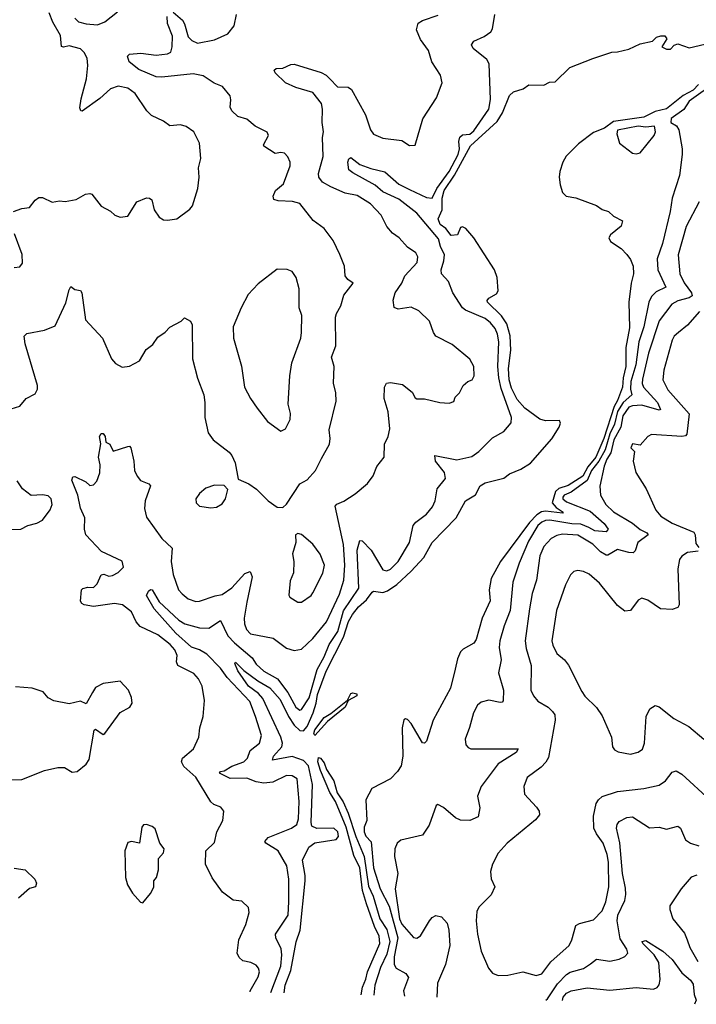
# Model space of a CAD drawing. Extents: x 1954678 to 2060275, y 904822 to 1016299.
# Tile 94 of 256: x 2031034 to 2034612, y 905524 to 910728. Entities that reach past the tile are written whole.
import ezdxf

# ---------------------------------------------------------------- set-up
doc = ezdxf.new("R2010")
doc.units = 0

msp = doc.modelspace()

# ---------------------------------------------------------------- linework, layer by layer
at = {"layer": '0CON20XD'}
for points in [[(2031001.2, 909715), (2031045, 909730), (2031085, 909735.7), (2031115, 909773.8), (2031135, 909788.8), (2031155, 909788), (2031205, 909763.8), (2031245, 909771.2), (2031275, 909766.7), (2031332.3, 909777.7), (2031382.5, 909805), (2031405, 909810), (2031415.7, 909805.7), (2031465, 909742.5), (2031515, 909716), (2031536.7, 909695), (2031565, 909683.8), (2031605, 909690), (2031653.3, 909765), (2031705, 909786.7), (2031720, 909785), (2031732.5, 909775), (2031745, 909722.5), (2031771.2, 909685), (2031795, 909670.8), (2031815, 909667.5), (2031865, 909675.8), (2031934.3, 909725.7), (2031947.5, 909745), (2031976.7, 909835), (2031982.7, 909895), (2031980, 909945), (2031992.5, 909995), (2031984.5, 910075), (2031954.3, 910135), (2031915, 910164.3), (2031885, 910172.9), (2031827.7, 910167.7), (2031795, 910192.5), (2031731.1, 910221.1), (2031706.4, 910246.4), (2031645, 910338.6), (2031605, 910366.7), (2031555, 910376.9), (2031515, 910362.9), (2031458.5, 910311.5), (2031365, 910243.8), (2031356.7, 910246.7), (2031352.5, 910262.5), (2031359.7, 910310.3), (2031386.5, 910415), (2031394.4, 910485), (2031390, 910525), (2031375.6, 910555), (2031355, 910574.3), (2031295, 910589.4), (2031265, 910582), (2031255, 910586.7), (2031250.5, 910645), (2031208.6, 910715), (2031189.2, 910765)], [(2031325, 910736.7), (2031345, 910717.5), (2031385, 910705.9), (2031445, 910700), (2031485, 910716.5), (2031551.1, 910768.9)], [(2031845, 910767.5), (2031895, 910725.7), (2031906, 910706), (2031925, 910638), (2031945, 910617.5), (2031975, 910604.4), (2032065, 910621.1), (2032135, 910653.1), (2032167.7, 910695), (2032180.3, 910755)], [(2030989.3, 908670.7), (2031035, 908686), (2031068.8, 908725), (2031115, 908750), (2031128, 908775), (2031127.5, 908795), (2031063.2, 909015), (2031057.1, 909055), (2031071.5, 909068.5), (2031165, 909086.7), (2031220.7, 909109.3), (2031278.5, 909231.5), (2031295, 909300), (2031305, 909317.5), (2031325, 909302.5), (2031355, 909297.5), (2031363.3, 909285), (2031382.3, 909142.3), (2031471.2, 909045), (2031520, 908935), (2031540.5, 908910.5), (2031575, 908891.2), (2031615, 908896), (2031668, 908925), (2031703.3, 908985), (2031738.5, 909011.5), (2031765, 909050), (2031803.9, 909076.1), (2031827.7, 909102.3), (2031887.5, 909135), (2031905, 909152.5), (2031937.1, 909135), (2031946.4, 909115), (2031947.1, 908935), (2031973.6, 908833.6), (2032007.5, 908745), (2032013.5, 908705), (2032013.1, 908625), (2032030, 908545), (2032056.8, 908506.8), (2032141.3, 908441.3), (2032155, 908423.8), (2032172.9, 908385), (2032188.8, 908298.8), (2032245, 908274.2), (2032286.9, 908246.9), (2032348, 908185), (2032395, 908151.2), (2032425, 908150), (2032445, 908166.7), (2032515, 908274), (2032554.5, 908295.5), (2032598.6, 908345), (2032630.8, 908409.2), (2032672.2, 908485), (2032676.5, 908515), (2032670.2, 908559.8), (2032707.6, 908712.4), (2032706.3, 908756.3), (2032693, 908807), (2032696.5, 908895), (2032682.9, 908945), (2032706.2, 909005), (2032704.6, 909155.4), (2032708.9, 909175), (2032731.9, 909215), (2032747.6, 909272.4), (2032797.5, 909335), (2032768.8, 909355), (2032755.8, 909375), (2032751.4, 909425), (2032726.8, 909486.8), (2032690.9, 909560.9), (2032645, 909624), (2032586.4, 909666.4), (2032515, 909755.7), (2032477.3, 909767.3), (2032400.4, 909770.4), (2032378.1, 909778.1), (2032374.4, 909795), (2032386.7, 909825), (2032428.8, 909861.2), (2032463.6, 909955), (2032463.8, 909975), (2032452.3, 910002.3), (2032435, 910022.5), (2032415, 910026.7), (2032385, 910021.2), (2032325, 910060), (2032323, 910067), (2032350, 910115), (2032343, 910133), (2032280, 910165), (2032235, 910202), (2032186.8, 910216.8), (2032155, 910246), (2032146.5, 910265), (2032150.4, 910305), (2032146.4, 910325), (2032105.7, 910375), (2032063.1, 910393.1), (2032005, 910430.6), (2031951.8, 910441.8), (2031785, 910423.4), (2031755, 910426), (2031663.3, 910465), (2031612.9, 910505), (2031603.3, 910535), (2031613.9, 910546.1), (2031675, 910551.4), (2031755, 910540.4), (2031815, 910548.1), (2031833.1, 910556.9), (2031840, 910585), (2031841.2, 910641.2), (2031815, 910707.5), (2031813.3, 910745)], [(2032252, 905589.7), (2032252.1, 905595), (2032295, 905669.2), (2032301.5, 905695), (2032297.1, 905715), (2032285, 905730), (2032255.7, 905745.7), (2032213.4, 905753.4), (2032195, 905771.2), (2032184.3, 905795), (2032192.2, 905865), (2032229.4, 905945), (2032248.3, 906008.3), (2032243.3, 906035), (2032209.5, 906069.5), (2032162.5, 906075), (2032107.1, 906117.1), (2032052.2, 906192.2), (2032017.3, 906265), (2032018.9, 906335), (2032065, 906378.8), (2032077.1, 906435), (2032108.8, 906495), (2032114.3, 906545), (2032096.9, 906565), (2032060.2, 906580.2), (2032044.6, 906594.6), (2031965.4, 906725), (2031901.4, 906781.4), (2031889.4, 906805), (2031895.7, 906825), (2031952.2, 906875), (2031980.8, 906935), (2031985.8, 906985), (2032004.2, 907045), (2032011.2, 907128.8), (2031998.6, 907205), (2031979.5, 907245), (2031955, 907273.1), (2031870, 907315), (2031863.8, 907333.8), (2031866.9, 907366.9), (2031855, 907397.8), (2031830.5, 907425), (2031765, 907476.7), (2031671.1, 907521.1), (2031649.4, 907545), (2031625, 907597.5), (2031578, 907635), (2031535, 907642.7), (2031425, 907627.1), (2031374.4, 907634.4), (2031362, 907642), (2031355.6, 907655), (2031361.2, 907715), (2031367.7, 907722.3), (2031395, 907729.2), (2031425, 907726.7), (2031444.2, 907745.8), (2031465, 907793.8), (2031478, 907798), (2031505, 907786.7), (2031525, 907790.8), (2031554.1, 907805.9), (2031582.5, 907835), (2031575.9, 907865.9), (2031467.4, 907917.4), (2031384.5, 908004.5), (2031376.9, 908035), (2031378, 908095), (2031355, 908146.7), (2031340.6, 908215), (2031308.8, 908295), (2031315, 908312.5), (2031325, 908313.8), (2031383.8, 908285), (2031405, 908266.7), (2031425, 908270), (2031441.9, 908288.1), (2031457.9, 908332.1), (2031459.2, 908375), (2031451.5, 908415), (2031463, 908487), (2031456.2, 908525), (2031465, 908540), (2031475, 908540), (2031486.2, 908525), (2031490, 908495), (2031510, 908485), (2031527.5, 908447.5), (2031605, 908472), (2031615, 908473.3), (2031621.2, 908465), (2031637.5, 908395), (2031641.4, 908345), (2031654.3, 908315), (2031672.4, 908292.4), (2031716.2, 908275), (2031726, 908265), (2031697.8, 908185), (2031694.5, 908145), (2031705, 908098.8), (2031785.5, 907985), (2031840.6, 907935), (2031834.6, 907865), (2031846.3, 907796.3), (2031874.3, 907715), (2031892.8, 907692.8), (2031925, 907667.5), (2031965, 907653.3), (2031985, 907654.4), (2032066.9, 907683.1), (2032105, 907690.3), (2032155, 907725.6), (2032225, 907801.1), (2032252.3, 907812.3), (2032263.5, 907783.5), (2032235, 907650), (2032221.1, 907565), (2032223.3, 907535), (2032232.5, 907505), (2032255, 907482.5), (2032375, 907458.5), (2032445, 907405.8), (2032485, 907393.1), (2032525, 907400.8), (2032585, 907457.5), (2032655.6, 907545.6), (2032725, 907691.1), (2032748.1, 907765), (2032753.5, 907845), (2032746, 907955), (2032702.6, 908157.4), (2032711.9, 908168.1), (2032747.3, 908182.7), (2032808.7, 908221.3), (2032874.1, 908275.9), (2032902.7, 908317.3), (2032923, 908367), (2032961.2, 908415), (2032964, 908485), (2032982.5, 908525), (2032990.8, 908565), (2032982.5, 908655), (2032961.4, 908725), (2032962.5, 908785), (2032973.2, 908806.8), (2032995, 908811.2), (2033059.1, 908799.1), (2033109.8, 908759.8), (2033125, 908728.8), (2033133.6, 908723.6), (2033175, 908724.3), (2033255, 908704.2), (2033305, 908700.8), (2033329.5, 908710.5), (2033337.5, 908732.5), (2033360, 908755), (2033380, 908795), (2033403.9, 908816.1), (2033427.5, 908825), (2033436.7, 908845), (2033436.2, 908895), (2033415, 908933.3), (2033321.7, 909011.7), (2033235, 909056), (2033222.5, 909075), (2033201.2, 909135), (2033145, 909190), (2033105, 909209.2), (2033035, 909198.1), (2033015, 909206.7), (2033009.2, 909245), (2033019.1, 909285), (2033054.3, 909335), (2033070, 909375), (2033135.6, 909445), (2033139.4, 909475), (2033129.2, 909495), (2033085, 909526.2), (2033040, 909575), (2033005, 909598.8), (2032975.4, 909635.4), (2032945.5, 909695), (2032890, 909755), (2032817.9, 909797.9), (2032755, 909811.5), (2032678.6, 909845), (2032635, 909870), (2032616.4, 909895), (2032613.8, 909915), (2032639.2, 910005), (2032634.7, 910105), (2032641.1, 910135), (2032633, 910185), (2032635.7, 910255), (2032630.3, 910285), (2032585, 910342.9), (2032495, 910369.5), (2032438.8, 910395), (2032385, 910446.7), (2032379.3, 910460.7), (2032390.3, 910469.7), (2032425, 910471.9), (2032468.7, 910491.3), (2032485, 910492.2), (2032628.2, 910448.2), (2032655, 910434.3), (2032674.8, 910415), (2032715, 910373.8), (2032771.1, 910371.1), (2032789.1, 910359.1), (2032862.7, 910225), (2032889.4, 910145), (2032905, 910122.5), (2032955, 910101.4), (2033055, 910088.8), (2033095, 910063.8), (2033126, 910064), (2033165.5, 910204.5), (2033238.8, 910315), (2033268.8, 910395), (2033259.2, 910435), (2033214, 910505), (2033195.6, 910565), (2033154, 910624), (2033131.9, 910675), (2033141.1, 910708.9), (2033165, 910723.1), (2033247.6, 910752.4)], [(2032362.4, 905586.6), (2032414.4, 905725), (2032420, 905785), (2032416.7, 905816.7), (2032388.6, 905875), (2032387.2, 905895), (2032453.8, 905995), (2032457.7, 906067.7), (2032457.1, 906185), (2032445.9, 906255.9), (2032400.4, 906335), (2032335.8, 906375), (2032330, 906385), (2032348.5, 906405), (2032472.2, 906455), (2032499.2, 906475), (2032508.4, 906505), (2032512.4, 906595), (2032501.1, 906715), (2032475, 906730.9), (2032445, 906733.5), (2032372.3, 906697.7), (2032325, 906692.5), (2032285, 906699.7), (2032235, 906718.3), (2032147.8, 906717.8), (2032090.8, 906745), (2032096, 906754), (2032115, 906757.1), (2032155, 906781.9), (2032220, 906805), (2032238.5, 906825), (2032252.9, 906865), (2032301.5, 906905), (2032312.1, 906945), (2032281.8, 907045), (2032250.6, 907125), (2032131.7, 907251.7), (2032095, 907300), (2032023.4, 907375), (2031985, 907397.9), (2031942.1, 907412.1), (2031859.2, 907485), (2031745.3, 907615), (2031704.4, 907685), (2031715, 907708.1), (2031725, 907715.7), (2031735, 907714.2), (2031771, 907651), (2031874.7, 907554.7), (2031906.7, 907535), (2031985, 907513.8), (2032035, 907512.1), (2032095, 907553.1), (2032135, 907472.2), (2032169.8, 907435), (2032263.9, 907355), (2032285, 907322), (2032325, 907284.4), (2032396.5, 907245), (2032451.6, 907171.6), (2032495, 907094.5), (2032515, 907078.5), (2032525, 907082.1), (2032565, 907144.6), (2032607.1, 907292.9), (2032645, 907360.4), (2032670.3, 907425), (2032716.6, 907495), (2032746.3, 907603.7), (2032827.4, 907722.6), (2032819.4, 907925), (2032832.5, 907975), (2032845, 907974.4), (2032893.2, 907925), (2032955, 907821.1), (2032975, 907815.6), (2032995, 907823.5), (2033035, 907863.5), (2033095.3, 907965), (2033115.6, 908055), (2033128.3, 908071.7), (2033184.7, 908115.3), (2033217.1, 908152.9), (2033230.9, 908185), (2033241.8, 908248.2), (2033285, 908303.3), (2033280.4, 908335), (2033232.2, 908395), (2033230, 908425), (2033345, 908402.4), (2033425, 908420), (2033461.4, 908445), (2033535, 908518), (2033595, 908551.9), (2033632.8, 908597.2), (2033635.4, 908625), (2033579.5, 908779.5), (2033567.8, 908835), (2033562.2, 908895), (2033567.7, 909025), (2033561, 909065), (2033548, 909095), (2033524.1, 909125), (2033495, 909148.6), (2033392.3, 909192.3), (2033375, 909205.5), (2033324.8, 909284.8), (2033301.6, 909345), (2033265.4, 909385), (2033263.6, 909405), (2033277.4, 909452.6), (2033279.8, 909485), (2033259, 909529), (2033249, 909569), (2033135, 909704.7), (2033038.6, 909778.6), (2032955, 909817.6), (2032913.1, 909853.1), (2032795, 909917.9), (2032775.4, 909935), (2032770, 909975), (2032775, 909992.5), (2032785, 910000), (2032833.3, 909963.3), (2032891.3, 909941.3), (2032965, 909923.1), (2033038.6, 909858.6), (2033095, 909831.2), (2033185, 909788.4), (2033215.2, 909784.8), (2033239.1, 909835), (2033305, 909925.7), (2033352.8, 910015), (2033360.2, 910045), (2033356.5, 910085), (2033362.3, 910107.7), (2033375, 910118.8), (2033415, 910123.3), (2033435, 910140), (2033515, 910254.5), (2033523.9, 910306.1), (2033517.1, 910495), (2033505, 910518.1), (2033432.5, 910575), (2033423.5, 910595), (2033435, 910614.4), (2033490.9, 910639.1), (2033525, 910664.3), (2033535, 910680), (2033546.1, 910755)], [(2032432.6, 905584.7), (2032438.1, 905625), (2032467.4, 905702.6), (2032496.6, 905853.4), (2032516.6, 905915), (2032543, 906177), (2032543.9, 906205), (2032530.4, 906285), (2032562.4, 906355), (2032595, 906377.6), (2032708.2, 906395), (2032719.5, 906410.5), (2032716.7, 906435), (2032695, 906454.9), (2032605, 906452.7), (2032578.2, 906465), (2032574.5, 906484.5), (2032582.3, 906685), (2032561.2, 906785), (2032535, 906812.9), (2032475, 906834.3), (2032370, 906815), (2032376.7, 906835), (2032420.4, 906885), (2032423.3, 906905), (2032415.5, 906935), (2032320.1, 907140.1), (2032296.5, 907166.5), (2032244.8, 907205), (2032186.7, 907286.7), (2032171.2, 907325), (2032175, 907332.5), (2032218.5, 907288.5), (2032293.4, 907233.4), (2032356.5, 907196.5), (2032411.1, 907135), (2032454.9, 907044.9), (2032485, 906999.8), (2032515, 906971.9), (2032535, 906969.7), (2032555, 906992.2), (2032586.2, 907065), (2032602.3, 907115), (2032608.8, 907161.2), (2032654.6, 907285), (2032745.8, 907464.2), (2032773.1, 907546.9), (2032794.4, 907585), (2032825, 907624.7), (2032868.2, 907661.8), (2032897.8, 907702.2), (2032905, 907707.3), (2032955, 907701), (2032979.9, 907710.1), (2033027.6, 907742.4), (2033105, 907812.8), (2033171.9, 907885), (2033215.2, 907964.8), (2033341.6, 908095), (2033392.1, 908185), (2033445, 908215.8), (2033468.8, 908265), (2033495, 908279.5), (2033594.7, 908305.3), (2033625, 908327.7), (2033685, 908352.2), (2033735, 908384.4), (2033848.2, 908511.8), (2033887.5, 908575), (2033893.8, 908595), (2033888.8, 908608.8), (2033815, 908607.7), (2033785, 908617.1), (2033705.9, 908675), (2033665, 908721.1), (2033635, 908780.9), (2033622.5, 908825), (2033619.1, 908885), (2033631.6, 908981.6), (2033627.7, 909057.7), (2033610, 909120), (2033582.7, 909162.7), (2033508.8, 909235), (2033507, 909243), (2033515, 909256.7), (2033555, 909279.1), (2033564.8, 909295.2), (2033559.8, 909365), (2033544.3, 909405), (2033435.2, 909575), (2033392.6, 909625), (2033375, 909633.2), (2033365, 909629.5), (2033348.5, 909591.5), (2033315, 909588), (2033287.5, 909625), (2033258.2, 909645), (2033247.8, 909675), (2033267.4, 909722.6), (2033268.1, 909785), (2033278.9, 909825), (2033334.2, 909905.8), (2033418.6, 910061.4), (2033559.3, 910190.7), (2033586.7, 910235), (2033625, 910326.7), (2033645, 910346.2), (2033697.1, 910362.9), (2033727, 910383), (2033805, 910382.5), (2033835, 910397.5), (2033865, 910400), (2033942.5, 910475), (2034065, 910523.3), (2034165, 910556.7), (2034195, 910557.5), (2034255, 910572.5), (2034315, 910600), (2034380, 910615), (2034402.5, 910635), (2034425, 910643.3), (2034445, 910642.5), (2034457, 910627), (2034430, 910585), (2034455, 910572.5), (2034475, 910572.5), (2034495, 910592.5), (2034515, 910600), (2034575, 910580), (2034687.5, 910605)], [(2034715, 910397.1), (2034575, 910297.7), (2034546.7, 910253.3), (2034478.8, 910205), (2034476.9, 910185), (2034506.9, 910166.9), (2034519.2, 910145), (2034537.5, 910045), (2034537.1, 910015), (2034522.5, 909905), (2034485.3, 909785), (2034474.2, 909715), (2034433.2, 909545), (2034404.7, 909464.7), (2034408.8, 909405), (2034450.9, 909315), (2034399.9, 909290.1), (2034375.2, 909264.8), (2034360.3, 909235), (2034334.8, 909105.2), (2034307.5, 909025), (2034292.9, 908902.9), (2034265.4, 908815), (2034264.2, 908775), (2034271.9, 908745), (2034225.1, 908705), (2034195, 908656.7), (2034179.5, 908590.5), (2034155, 908538.3), (2034130.9, 908455), (2034096.2, 908393.8), (2034057.3, 908345), (2034035, 908292.1), (2033949.9, 908230.1), (2033912.9, 908215), (2033906.1, 908205), (2033907, 908195), (2033925, 908179.4), (2034050.7, 908130.7), (2034125.2, 908065), (2034145.3, 908035), (2034135, 908020.8), (2034075, 908026.7), (2034043.7, 908043.7), (2034002.1, 908062.1), (2033953.8, 908063.8), (2033837.3, 908082.7), (2033815, 908080.8), (2033795, 908072.4), (2033775, 908053.8), (2033725, 907971.1), (2033674.8, 907855), (2033642.4, 907755), (2033628.1, 907605), (2033595.2, 907525), (2033572.3, 907445), (2033570.4, 907410.4), (2033580.7, 907345), (2033565.5, 907275), (2033592.1, 907185), (2033591.4, 907128.6), (2033585, 907120), (2033575, 907119.4), (2033515, 907131.1), (2033475, 907120), (2033455, 907105.7), (2033433.5, 907065), (2033413.2, 906986.8), (2033389.2, 906925), (2033394.2, 906895), (2033405, 906882), (2033420, 906875), (2033454.4, 906874.4), (2033670, 906875), (2033660, 906855), (2033564.8, 906795.2), (2033475, 906675.6), (2033454.6, 906624.6), (2033467.3, 906562.7), (2033458.8, 906515), (2033413.8, 906496.2), (2033365, 906496.7), (2033338.9, 906508.9), (2033275, 906564.4), (2033245, 906580), (2033236.1, 906573.9), (2033199.5, 906470.5), (2033165, 906417.5), (2033049.1, 906390.9), (2033030.8, 906375), (2033018.6, 906345), (2033015.7, 906305), (2033033.1, 906215), (2033020, 906135), (2033043.1, 905975), (2033055, 905946.9), (2033117, 905877), (2033135, 905873.5), (2033154.3, 905885), (2033200.6, 905965), (2033215, 905982.5), (2033235, 905994), (2033265, 905986), (2033295, 905952), (2033303.4, 905915), (2033308.6, 905835), (2033286.3, 905735), (2033242.8, 905635), (2033239.3, 905562.1)], [(2034624, 910386), (2034596, 910355), (2034542.5, 910327.5), (2034455, 910256.7), (2034395, 910241.9), (2034335, 910213.4), (2034175, 910189.5), (2034126.2, 910153.8), (2034068.5, 910131.5), (2033988.8, 910071.2), (2033923.1, 910006.9), (2033905.5, 909975), (2033891.1, 909925), (2033886.9, 909895), (2033891.4, 909855), (2033904.5, 909814.5), (2033923.8, 909795), (2033975, 909786.2), (2034085, 909746.7), (2034114.1, 909724.1), (2034147.5, 909715), (2034175, 909688.8), (2034222.5, 909665), (2034215, 909637.5), (2034158.8, 909591.2), (2034148.8, 909575), (2034158.8, 909555), (2034215, 909518.6), (2034245, 909486.5), (2034265, 909460.6), (2034278.4, 909425), (2034280.4, 909385), (2034266.9, 909335), (2034255.3, 909235), (2034258.7, 909098.7), (2034238.9, 908995), (2034240, 908895), (2034225.6, 908834.4), (2034221.8, 908785), (2034196.3, 908715), (2034177.3, 908682.7), (2034123.2, 908515), (2034080.6, 908415), (2034038, 908365), (2034011.7, 908315), (2033935, 908265.3), (2033885, 908250.1), (2033867.6, 908235), (2033849.8, 908175), (2033870.3, 908150.3), (2033907.9, 908125), (2033905, 908119.2), (2033815, 908129.6), (2033794, 908126), (2033768.7, 908111.3), (2033729.5, 908070.5), (2033576.8, 907865), (2033526.5, 907775), (2033517.1, 907715), (2033522.8, 907657.2), (2033480.6, 907565), (2033447.6, 907452.4), (2033435, 907432.5), (2033379.4, 907400.6), (2033365, 907386.2), (2033349.3, 907350.7), (2033337.3, 907295), (2033312.3, 907195), (2033220.4, 907025), (2033185, 906914), (2033175, 906904), (2033165, 906906), (2033105, 907008.8), (2033085, 907028.8), (2033075, 907032.5), (2033065, 907027.5), (2033057.1, 906985), (2033060.9, 906835), (2033050.5, 906785), (2033031.8, 906755), (2032994.4, 906715), (2032896.2, 906665), (2032864.8, 906605.2), (2032869.8, 906495), (2032855, 906460), (2032855.1, 906435), (2032865, 906412.1), (2032892.2, 906382.2), (2032904.7, 906245), (2032940, 906135), (2032987.7, 906042.3), (2033033.6, 905875), (2033014.8, 905774.8), (2033014.7, 905734.7), (2033025, 905714.4), (2033076.1, 905686.1), (2033090, 905665), (2033064.2, 905595), (2033069.3, 905566.8)], [(2034295, 910018.8), (2034315, 910024), (2034390, 910115), (2034395.8, 910135), (2034391.2, 910165), (2034345, 910159.8), (2034305, 910164.8), (2034195.3, 910144.7), (2034191.1, 910125), (2034205.8, 910075), (2034275, 910022), (2034295, 910018.8)], [(2034626.8, 909765), (2034558.6, 909635), (2034516.5, 909485), (2034524.3, 909385), (2034547.8, 909337.8), (2034587.6, 909285), (2034591.2, 909268.8), (2034575, 909257.9), (2034515, 909241.7), (2034482.9, 909225), (2034415, 909136.8), (2034359.5, 908965), (2034328.4, 908828.4), (2034326, 908805), (2034333.4, 908785), (2034406.4, 908705), (2034423, 908667), (2034415, 908663.5), (2034325, 908690), (2034275, 908687.9), (2034255, 908679.2), (2034223.1, 908635), (2034212.7, 908575), (2034176.7, 908506.7)], [(2031005, 909417.5), (2031035, 909422.5), (2031049.3, 909440.7), (2031046.4, 909486.4), (2031005.6, 909595.6)], [(2032415, 908553.8), (2032440, 908565), (2032463.8, 908615), (2032465.9, 908645.9), (2032454, 908695), (2032462.5, 908845), (2032473.5, 908915), (2032520, 909045), (2032523.8, 909075), (2032525.6, 909165), (2032512.5, 909205), (2032511.9, 909305), (2032495.8, 909365), (2032475, 909397.5), (2032448, 909408), (2032395, 909410), (2032295, 909332.5), (2032242.9, 909275), (2032204.3, 909205), (2032162.9, 909105), (2032164.4, 909045), (2032206.4, 908896.4), (2032223.3, 908785), (2032254.5, 908725), (2032290.5, 908675), (2032344.6, 908604.6), (2032415, 908553.8)], [(2034629.5, 909185), (2034566.3, 909113.7), (2034518.6, 909075), (2034495.3, 909054.7), (2034485.4, 909035), (2034440, 908875), (2034435.5, 908825), (2034462.1, 908772.1), (2034574.7, 908644.7), (2034562.7, 908537.3), (2034555, 908528.5), (2034535, 908524.6), (2034375, 908535.6), (2034355, 908524.2), (2034315, 908478.8), (2034275, 908485.6), (2034266.2, 908465), (2034286, 908445), (2034278.6, 908395), (2034293.1, 908335), (2034347.6, 908247.6), (2034397.5, 908135), (2034423.9, 908103.9), (2034485, 908066.4), (2034599.3, 908019.3), (2034606.5, 908005), (2034608.9, 907958.9), (2034625, 907938.8)], [(2034176.7, 908506.7), (2034160.9, 908439.1), (2034138.8, 908405), (2034125, 908368.6), (2034102.3, 908262.3), (2034105.4, 908215), (2034132.9, 908165), (2034175, 908126.9), (2034275, 908066.1), (2034315, 908032.7), (2034351.4, 908015), (2034356.9, 908005), (2034302.5, 907965), (2034289.1, 907920.9), (2034279.1, 907910.9), (2034255, 907911.1), (2034195, 907928.5), (2034145, 907898.1), (2034135, 907897.5), (2034105, 907914.7), (2034065.5, 907955.5), (2033985, 908002.8), (2033905, 908009.2), (2033875, 908002), (2033845, 907986.1), (2033805, 907943.5), (2033785.2, 907894.8), (2033767.6, 907765), (2033744.6, 907695), (2033730.7, 907615), (2033706.8, 907445), (2033712.3, 907405), (2033738.5, 907315), (2033737.3, 907185), (2033750.5, 907155), (2033775, 907126.7), (2033829.2, 907095), (2033851.8, 907071.8), (2033863.3, 907053.3), (2033865.5, 907025), (2033831.1, 906828.9), (2033816.5, 906803.5), (2033791.9, 906778.1), (2033717.6, 906722.4), (2033699.4, 906675), (2033704.2, 906635), (2033767.5, 906565), (2033780.8, 906545), (2033782.5, 906525), (2033761.3, 906498.7), (2033611.2, 906375), (2033565, 906323.3), (2033534, 906265), (2033524.1, 906225.9), (2033527.7, 906187.7), (2033546, 906145), (2033526.8, 906103.2), (2033462.2, 906037.8), (2033452.2, 906015), (2033448.6, 905965), (2033455.6, 905895), (2033474.4, 905805), (2033512.5, 905715), (2033535, 905689.2), (2033565, 905675.7), (2033615, 905678.5), (2033695, 905695.4), (2033765, 905675.5), (2033795, 905685.5), (2033842.2, 905747.8), (2033939.1, 905835), (2033954.7, 905865.3), (2033975, 905940), (2033995, 905951.4), (2034069.1, 905970.9), (2034115, 906018), (2034134.5, 906065), (2034150, 906145), (2034148.4, 906275), (2034141.6, 906315), (2034119.7, 906375), (2034084.3, 906424.3), (2034070.3, 906455), (2034069.1, 906519.1), (2034083.3, 906585), (2034094.5, 906605), (2034115, 906622.9), (2034195, 906649.2), (2034333.9, 906663.9), (2034415, 906682.5), (2034450, 906705), (2034485, 906750), (2034505, 906758), (2034535, 906740), (2034685, 906602.5)], [(2030985, 908034.2), (2031040, 908035), (2031076.1, 908053.9), (2031125, 908066.2), (2031155, 908083.3), (2031195, 908136.7), (2031205.6, 908165), (2031200.8, 908195), (2031185, 908212), (2031155, 908217.1), (2031095, 908214), (2031049.1, 908249.1), (2031019.8, 908289.8)], [(2032045, 908147.5), (2032075, 908150.8), (2032105, 908168.8), (2032122.5, 908195), (2032133.8, 908245), (2032115, 908266.2), (2032065, 908268.6), (2032018.7, 908251.3), (2031985, 908223.8), (2031966, 908195), (2031968, 908175), (2031985, 908156.2), (2032045, 908147.5)], [(2032525, 907650), (2032575, 907684.3), (2032585, 907698), (2032637.8, 907802.2), (2032645.4, 907845.4), (2032623.7, 907903.7), (2032585, 907956.2), (2032525, 908007.5), (2032505, 908012.5), (2032492.5, 908005), (2032494, 907965), (2032477.5, 907905), (2032484.2, 907865), (2032481.1, 907805), (2032465, 907762.5), (2032456.4, 907686.4), (2032462.5, 907675), (2032505, 907650), (2032525, 907650)], [(2034621.2, 907918.8), (2034565, 907911.1), (2034535, 907892.5), (2034522.5, 907875), (2034514.4, 907825), (2034520.8, 907635), (2034515, 907621.2), (2034485, 907611.2), (2034422.5, 907615), (2034355, 907660.8), (2034325, 907671.2), (2034305, 907660), (2034265, 907606.2), (2034235, 907602.5), (2034195, 907631.1), (2034100.1, 907750.1), (2034045, 907796.7), (2034015, 907811.9), (2033985, 907817.5), (2033965, 907810.8), (2033946.6, 907793.4), (2033919.8, 907740.2), (2033873.6, 907605), (2033848.9, 907445), (2033852.9, 907422.9), (2033875, 907377.5), (2033915, 907343.8), (2033936.2, 907316.2), (2034007.1, 907177.1), (2034023.1, 907153.1), (2034085, 907091.9), (2034115, 907049.2), (2034163.3, 906935), (2034168.8, 906885), (2034179.2, 906869.2), (2034198.3, 906858.3), (2034265, 906845.7), (2034305, 906857.1), (2034326.9, 906873.1), (2034339.1, 906905), (2034346.9, 907045), (2034366, 907085), (2034395, 907103.8), (2034415, 907096), (2034494, 907034), (2034572.2, 906992.2), (2034651.2, 906925)], [(2030955, 906710), (2031045, 906712.5), (2031165, 906760), (2031235, 906776), (2031270, 906775), (2031311.7, 906751.7), (2031337.5, 906755), (2031385, 906793.8), (2031401.7, 906818.3), (2031427.5, 906972.5), (2031435, 906977.5), (2031475, 906950.8), (2031485, 906956), (2031565, 907066.7), (2031616.7, 907095), (2031628.8, 907115), (2031626, 907145), (2031608.6, 907185), (2031565, 907231.2), (2031475, 907218.8), (2031435, 907197.5), (2031418.8, 907171.2), (2031385, 907112.5), (2031355, 907126.2), (2031295, 907112.5), (2031215, 907127.5), (2031183.6, 907143.6), (2031157.5, 907175), (2031100, 907195), (2031012.3, 907202.3)], [(2032595, 906943.8), (2032590, 906955), (2032594.4, 906975), (2032645, 907040), (2032679.8, 907060.2), (2032768.3, 907131.7), (2032785, 907166.2), (2032795, 907170.8), (2032816.7, 907165), (2032817.5, 907155), (2032770.7, 907129.3), (2032755.6, 907095), (2032661.1, 907018.9), (2032595, 906943.8)], [(2032840, 905573.2), (2032846.6, 905615), (2032865, 905656), (2032873.8, 905695), (2032938.9, 905845), (2032935, 905883.8), (2032909.7, 905935), (2032868.2, 906055), (2032846.9, 906125), (2032832.6, 906245), (2032800.5, 906310.5), (2032761, 906461), (2032703.9, 906595), (2032673.4, 906643.4), (2032625, 906760), (2032611.4, 906805), (2032615, 906827.5), (2032625, 906825.6), (2032645, 906800.8), (2032657.3, 906765), (2032695.9, 906705), (2032712.2, 906642.2), (2032745, 906594.4), (2032770.8, 906535), (2032811.2, 906411.2), (2032855, 906305.5), (2032878.1, 906148.1), (2032903.4, 906095), (2032939.3, 905975), (2032975, 905920), (2032991.4, 905855), (2032975, 905789.6), (2032941.3, 905718.7), (2032911.8, 905625), (2032906, 905571.4)], [(2033815.9, 905545.9), (2033825, 905553.1), (2033877.5, 905632.5), (2033925, 905681.6), (2033945, 905693.6), (2034015, 905712.8), (2034052.1, 905737.9), (2034085, 905762.2), (2034155, 905752.5), (2034205, 905762.2), (2034235, 905775.8), (2034250, 905795), (2034245.4, 905815), (2034209.4, 905869.4), (2034193.5, 905965), (2034197.3, 905995), (2034235, 906072.1), (2034239.5, 906105), (2034238.4, 906138.4), (2034222.1, 906215), (2034207.4, 906377.4), (2034190.8, 906455), (2034193.6, 906475), (2034205, 906489.4), (2034245, 906510.6), (2034275, 906514.3), (2034365, 906456.5), (2034415, 906460.4), (2034455, 906449.6), (2034515.4, 906465.4), (2034528.5, 906455), (2034555, 906394), (2034581.8, 906375), (2034625, 906360.7)], [(2031685, 906060), (2031725, 906110), (2031743.3, 906143.3), (2031743.9, 906176.1), (2031757.5, 906195), (2031767.5, 906235), (2031768.8, 906295), (2031793.8, 906325), (2031798.8, 906345), (2031775.7, 906375.7), (2031750.5, 906450.5), (2031735, 906464.2), (2031705, 906474), (2031688, 906472), (2031680, 906460), (2031667.5, 906375), (2031625, 906384), (2031605, 906378.8), (2031589.2, 906335), (2031593.3, 906195), (2031603.3, 906155), (2031630.5, 906110.5), (2031673.6, 906063.6), (2031685, 906060)], [(2031005, 906243.8), (2031063.3, 906235), (2031113.3, 906185), (2031122.5, 906165), (2031117.5, 906145), (2031085, 906136), (2031027.5, 906085)], [(2034615, 906206.3), (2034584.6, 906195.4), (2034532.9, 906135), (2034471.8, 906045), (2034472.1, 906025), (2034488.2, 905975), (2034549.3, 905899.3), (2034564.6, 905864.6), (2034577.4, 905825), (2034620, 905750)], [(2033904.4, 905543.5), (2033908.1, 905561.9), (2033925, 905582.8), (2033950.8, 905595), (2034035, 905611.8), (2034155, 905598.5), (2034295, 905612.9), (2034385, 905603.8), (2034405, 905613.3), (2034415, 905627.5), (2034420.8, 905655), (2034414.4, 905745), (2034389.4, 905785), (2034328.6, 905845), (2034326.7, 905855), (2034345, 905860.8), (2034435, 905804.2), (2034485, 905760), (2034535, 905690), (2034581.2, 905651.2), (2034595, 905630.8), (2034601.2, 905575), (2034611, 905545), (2034602.7, 905523.9)]]:
    msp.add_lwpolyline(points, dxfattribs=at)

doc.saveas('drawing.dxf')
